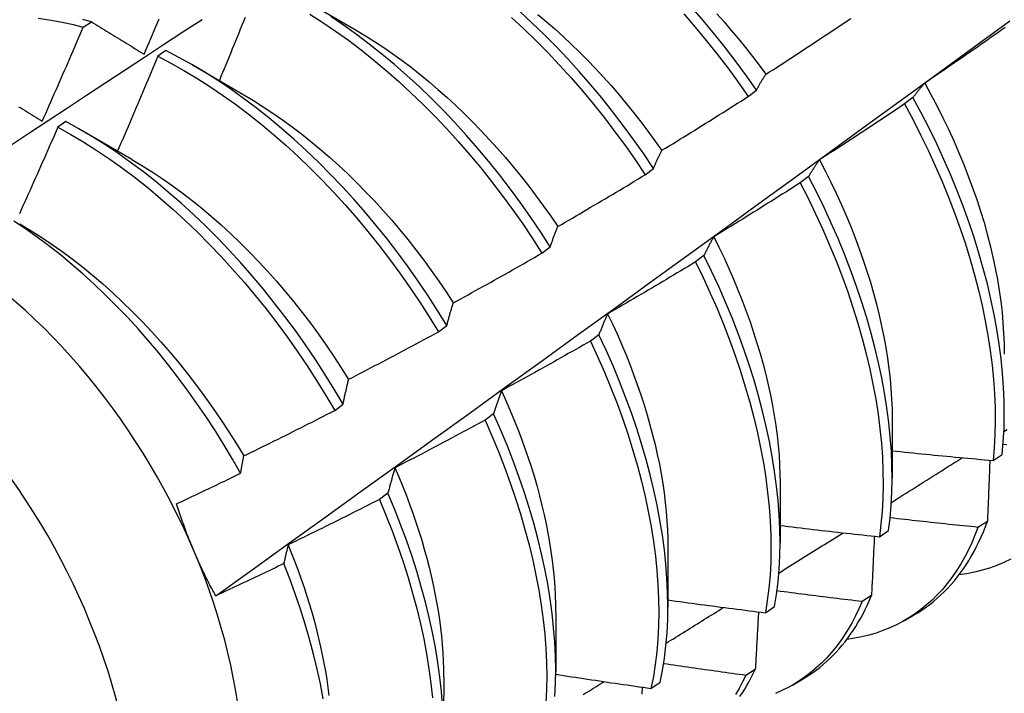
# Model space of a CAD drawing. Header units: inches. Extents: x 25 to 728, y 80 to 333.
# Tile 133 of 160: x 686.442 to 686.748, y 276.329 to 276.538. Entities that reach past the tile are written whole.
import ezdxf

# ---------------------------------------------------------------- set-up
doc = ezdxf.new("R2010")
doc.units = ezdxf.units.IN
doc.header["$MEASUREMENT"] = 0
doc.layers.add('Visible Edges(ANSI)', color=7, linetype='Continuous', lineweight=25)
doc.layers.add('Visible Tangent Edges(ANSI)', color=7, linetype='Continuous', lineweight=25)

msp = doc.modelspace()

# ---------------------------------------------------------------- linework, layer by layer
at = {"layer": 'Visible Edges(ANSI)'}
for p, q in [((686.53044, 276.54394), (686.54639, 276.53471)), ((686.46172, 276.53563), (686.46423, 276.53733)), ((686.48734, 276.52837), (686.48484, 276.5266)), ((686.49564, 276.5239), (686.51159, 276.51467)), ((686.66804, 276.51412), (686.67061, 276.51608)), ((686.71918, 276.51378), (686.71657, 276.5118)), ((686.45634, 276.50636), (686.45384, 276.50458)), ((686.46084, 276.50386), (686.47679, 276.49463)), ((686.63609, 276.48982), (686.63867, 276.49178)), ((686.6868, 276.48926), (686.68417, 276.48728)), ((686.60406, 276.46547), (686.60665, 276.46744)), ((686.65431, 276.46472), (686.65168, 276.46274)), ((686.57195, 276.44107), (686.57455, 276.44304)), ((686.62173, 276.44015), (686.6191, 276.43817)), ((686.53975, 276.41663), (686.54235, 276.4186)), ((686.58905, 276.41557), (686.58641, 276.41358)), ((686.71275, 276.41405), (686.71273, 276.39561)), ((686.74402, 276.40108), (686.74687, 276.403)), ((686.67795, 276.39401), (686.67793, 276.37557)), ((686.55627, 276.39097), (686.55362, 276.38898)), ((686.74226, 276.38219), (686.73936, 276.38033)), ((686.70876, 276.3774), (686.71161, 276.37931)), ((686.64315, 276.37397), (686.64313, 276.35553)), ((686.70631, 276.35914), (686.7034, 276.35728)), ((686.67338, 276.35382), (686.67624, 276.35572)), ((686.60835, 276.35393), (686.60833, 276.3355)), ((686.71658, 276.35141), (686.71939, 276.35303)), ((686.57356, 276.3339), (686.57353, 276.31546)), ((686.67025, 276.3362), (686.66733, 276.33435)), ((686.63789, 276.33033), (686.64076, 276.33222)), ((686.68178, 276.33137), (686.68459, 276.33299))]:
    msp.add_line(p, q, dxfattribs=at)
at = {"layer": 'Visible Edges(ANSI)', "flags": 128}
for points in [[(686.67061, 276.51608), (686.66749, 276.52054), (686.66428, 276.52492), (686.66098, 276.52923), (686.65761, 276.53346), (686.65417, 276.5376), (686.65066, 276.54165)], [(686.51193, 276.53867), (686.51143, 276.53744), (686.51094, 276.53621), (686.51045, 276.53499), (686.50995, 276.53376), (686.50946, 276.53254), (686.50896, 276.53131), (686.50846, 276.53009), (686.50797, 276.52887), (686.50747, 276.52764), (686.50697, 276.52642), (686.50647, 276.5252), (686.50597, 276.52397), (686.50547, 276.52275), (686.50496, 276.52153), (686.50446, 276.5203), (686.50396, 276.51908)], [(686.53199, 276.5397), (686.53601, 276.53713), (686.54001, 276.53441), (686.54399, 276.53155), (686.54794, 276.52856), (686.55187, 276.52543), (686.55576, 276.52217), (686.55961, 276.51878), (686.56341, 276.51528), (686.56716, 276.51165), (686.57087, 276.50792), (686.57451, 276.50407), (686.5781, 276.50013), (686.58161, 276.49608), (686.58506, 276.49194), (686.58843, 276.48772), (686.59173, 276.48341), (686.59494, 276.47903), (686.59807, 276.47457), (686.60111, 276.47005), (686.60406, 276.46547)], [(686.60665, 276.46744), (686.6037, 276.47202), (686.60065, 276.47653), (686.59751, 276.48098), (686.59429, 276.48536), (686.59099, 276.48966), (686.58761, 276.49388), (686.58416, 276.49801), (686.58064, 276.50205), (686.57705, 276.50599), (686.5734, 276.50982), (686.56969, 276.51355), (686.56593, 276.51717), (686.56213, 276.52066), (686.55827, 276.52404), (686.55438, 276.52729), (686.55046, 276.53041), (686.5465, 276.53339), (686.54252, 276.53624), (686.53851, 276.53895)], [(686.59463, 276.53862), (686.59843, 276.5351), (686.60218, 276.53147), (686.60588, 276.52773), (686.60952, 276.52388), (686.6131, 276.51993), (686.61662, 276.51588), (686.62006, 276.51174), (686.62343, 276.50751), (686.62672, 276.50319), (686.62993, 276.4988), (686.63305, 276.49434), (686.63609, 276.48982)], [(686.63867, 276.49178), (686.63563, 276.49631), (686.6325, 276.50076), (686.62929, 276.50514), (686.62599, 276.50945), (686.62261, 276.51367), (686.61916, 276.51781), (686.61565, 276.52185), (686.61206, 276.5258), (686.60842, 276.52964), (686.60471, 276.53337), (686.60096, 276.53699), (686.59715, 276.5405)], [(686.60279, 276.53962), (686.60541, 276.53741), (686.60802, 276.53514), (686.6106, 276.53279), (686.61316, 276.53039), (686.61569, 276.52792), (686.61819, 276.52539), (686.62066, 276.52281), (686.6231, 276.52017), (686.6255, 276.51748), (686.62787, 276.51474), (686.6302, 276.51195), (686.6325, 276.50911), (686.63475, 276.50624), (686.63696, 276.50332), (686.63913, 276.50036), (686.64125, 276.49737)], [(686.64811, 276.53973), (686.65162, 276.53567), (686.65506, 276.53153), (686.65843, 276.52729), (686.66171, 276.52297), (686.66492, 276.51858), (686.66804, 276.51412)], [(686.65829, 276.53982), (686.66057, 276.53726), (686.66281, 276.53465), (686.66503, 276.532), (686.6672, 276.52931), (686.66934, 276.52657), (686.67144, 276.5238), (686.6735, 276.521)], [(686.4031, 276.47504), (686.40907, 276.47901), (686.41503, 276.48298), (686.42099, 276.48694), (686.42696, 276.4909), (686.43292, 276.49486), (686.43889, 276.49881), (686.44486, 276.50275), (686.45083, 276.50669), (686.4568, 276.51063), (686.46277, 276.51456), (686.46874, 276.51849), (686.47471, 276.52241), (686.48068, 276.52633), (686.48665, 276.53025), (686.49263, 276.53415), (686.4986, 276.53806)], [(686.44768, 276.53845), (686.45114, 276.53796), (686.45463, 276.53732), (686.45816, 276.53654), (686.46172, 276.53563)], [(686.44898, 276.50643), (686.44952, 276.50764), (686.45006, 276.50886), (686.4506, 276.51007), (686.45113, 276.51128), (686.45167, 276.5125), (686.45221, 276.51371), (686.45274, 276.51493), (686.45328, 276.51614), (686.45381, 276.51736), (686.45434, 276.51858), (686.45488, 276.51979), (686.45541, 276.52101), (686.45594, 276.52223), (686.45647, 276.52344), (686.457, 276.52466), (686.45752, 276.52588), (686.45805, 276.5271), (686.45858, 276.52831), (686.4591, 276.52953), (686.45963, 276.53075), (686.46015, 276.53197), (686.46067, 276.53319), (686.46119, 276.53441), (686.46172, 276.53563)], [(686.46423, 276.53733), (686.46159, 276.53801)], [(686.46423, 276.53733), (686.4649, 276.53692), (686.46557, 276.5365), (686.46625, 276.53609), (686.46692, 276.53567), (686.4676, 276.53526), (686.46827, 276.53484), (686.46895, 276.53442), (686.46963, 276.53401), (686.47031, 276.53359), (686.47099, 276.53317), (686.47167, 276.53275), (686.47235, 276.53233), (686.47303, 276.53191), (686.47371, 276.53149), (686.4744, 276.53107), (686.47508, 276.53065), (686.47577, 276.53023), (686.47645, 276.5298), (686.47714, 276.52938), (686.47783, 276.52896), (686.47851, 276.52853), (686.4792, 276.52811), (686.47989, 276.52768), (686.48059, 276.52726)], [(686.48059, 276.52726), (686.4811, 276.52848), (686.48162, 276.5297), (686.48214, 276.53092), (686.48266, 276.53214), (686.48317, 276.53336), (686.48369, 276.53458), (686.4842, 276.53581), (686.48471, 276.53703), (686.48523, 276.53825)], [(686.50282, 276.35905), (686.51413, 276.36717), (686.52542, 276.3753), (686.53671, 276.38343), (686.54798, 276.39155), (686.55925, 276.39968), (686.5705, 276.40781), (686.58174, 276.41593), (686.59298, 276.42405), (686.6042, 276.43217), (686.61542, 276.4403), (686.62662, 276.44841), (686.63781, 276.45653), (686.649, 276.46465), (686.66017, 276.47276), (686.67134, 276.48087), (686.6825, 276.48898), (686.69364, 276.49708), (686.70478, 276.50519), (686.71591, 276.51329), (686.72703, 276.52138), (686.73814, 276.52948), (686.74924, 276.53757)], [(686.67354, 276.52101), (686.67465, 276.52172), (686.67575, 276.52244), (686.67686, 276.52315), (686.67796, 276.52386), (686.67906, 276.52458), (686.68017, 276.52529), (686.68127, 276.52601), (686.68237, 276.52673), (686.68347, 276.52745), (686.68457, 276.52817), (686.68567, 276.52889), (686.68677, 276.52961), (686.68787, 276.53034), (686.68896, 276.53106), (686.69006, 276.53179), (686.69116, 276.53251), (686.69225, 276.53324), (686.69335, 276.53397), (686.69444, 276.5347), (686.69554, 276.53543), (686.69663, 276.53616), (686.69772, 276.53689), (686.69881, 276.53762), (686.6999, 276.53836)], [(686.7478, 276.53552), (686.74672, 276.53476), (686.74564, 276.534), (686.74456, 276.53325), (686.74349, 276.53249), (686.74241, 276.53173), (686.74133, 276.53098), (686.74025, 276.53022), (686.73917, 276.52947), (686.73808, 276.52871), (686.737, 276.52796), (686.73592, 276.52721), (686.73484, 276.52646), (686.73375, 276.52571), (686.73267, 276.52497), (686.73158, 276.52422), (686.7305, 276.52348), (686.72941, 276.52273), (686.72832, 276.52199), (686.72723, 276.52124), (686.72614, 276.5205), (686.72505, 276.51976), (686.72396, 276.51902), (686.72287, 276.51829)], [(686.54639, 276.53469), (686.54926, 276.53299), (686.55212, 276.5312), (686.55497, 276.52932), (686.55781, 276.52735), (686.56064, 276.5253), (686.56345, 276.52318), (686.56625, 276.52097), (686.56902, 276.51869), (686.57177, 276.51633), (686.5745, 276.51391), (686.5772, 276.51141), (686.57987, 276.50885), (686.58251, 276.50622), (686.58512, 276.50353), (686.58769, 276.50078), (686.59023, 276.49798), (686.59273, 276.49512), (686.59518, 276.4922), (686.5976, 276.48924), (686.59996, 276.48623), (686.60228, 276.48317), (686.60455, 276.48006), (686.60677, 276.47692), (686.60894, 276.47374)], [(686.48484, 276.5266), (686.48433, 276.52537), (686.48381, 276.52414), (686.4833, 276.52291), (686.48279, 276.52169), (686.48228, 276.52046), (686.48176, 276.51923), (686.48125, 276.51801), (686.48073, 276.51678), (686.48021, 276.51555), (686.47969, 276.51433), (686.47918, 276.5131), (686.47866, 276.51187), (686.47814, 276.51065), (686.47762, 276.50942), (686.47709, 276.5082), (686.47657, 276.50698), (686.47605, 276.50575), (686.47552, 276.50453), (686.475, 276.5033), (686.47447, 276.50208), (686.47395, 276.50086), (686.47342, 276.49963), (686.47289, 276.49841), (686.47236, 276.49719)], [(686.48484, 276.5266), (686.48888, 276.52449), (686.49292, 276.52222), (686.49695, 276.51981), (686.50097, 276.51725), (686.50497, 276.51454), (686.50896, 276.51169), (686.51291, 276.5087), (686.51684, 276.50558), (686.52073, 276.50233), (686.52458, 276.49895), (686.52839, 276.49545), (686.53214, 276.49183), (686.53585, 276.4881), (686.5395, 276.48427), (686.54309, 276.48032), (686.54661, 276.47629), (686.55006, 276.47215), (686.55344, 276.46793), (686.55674, 276.46363), (686.55996, 276.45925), (686.56309, 276.4548), (686.56614, 276.45028), (686.56909, 276.4457), (686.57195, 276.44107)], [(686.57455, 276.44304), (686.57168, 276.44767), (686.56872, 276.45225), (686.56567, 276.45676), (686.56253, 276.46121), (686.5593, 276.46558), (686.55599, 276.46988), (686.55261, 276.47409), (686.54915, 276.47821), (686.54563, 276.48225), (686.54204, 276.48618), (686.53838, 276.49001), (686.53467, 276.49373), (686.53091, 276.49734), (686.5271, 276.50083), (686.52325, 276.5042), (686.51935, 276.50744), (686.51542, 276.51055), (686.51147, 276.51353), (686.50748, 276.51637), (686.50348, 276.51907), (686.49945, 276.52162), (686.49542, 276.52402), (686.49138, 276.52627), (686.48734, 276.52837)], [(686.67061, 276.51608), (686.67073, 276.5163), (686.67085, 276.51651), (686.67096, 276.51673), (686.67108, 276.51694), (686.6712, 276.51716), (686.67132, 276.51737), (686.67144, 276.51758), (686.67156, 276.51779), (686.67168, 276.518), (686.6718, 276.51821), (686.67192, 276.51842), (686.67204, 276.51863), (686.67217, 276.51883), (686.67229, 276.51903), (686.67241, 276.51924), (686.67253, 276.51944), (686.67266, 276.51964), (686.67278, 276.51984), (686.67291, 276.52004), (686.67303, 276.52024), (686.67316, 276.52043), (686.67329, 276.52063), (686.67341, 276.52082), (686.67354, 276.52101)], [(686.72287, 276.51829), (686.72271, 276.51811), (686.72255, 276.51793), (686.72239, 276.51775), (686.72224, 276.51758), (686.72208, 276.5174), (686.72192, 276.51722), (686.72176, 276.51703), (686.72161, 276.51685), (686.72145, 276.51667), (686.7213, 276.51648), (686.72114, 276.51629), (686.72099, 276.51611), (686.72083, 276.51592), (686.72068, 276.51573), (686.72053, 276.51554), (686.72038, 276.51535), (686.72023, 276.51516), (686.72007, 276.51496), (686.71992, 276.51477), (686.71977, 276.51457), (686.71963, 276.51438), (686.71948, 276.51418), (686.71933, 276.51398), (686.71918, 276.51378)], [(686.72283, 276.51828), (686.72477, 276.51472), (686.72665, 276.51113), (686.72845, 276.50753), (686.73018, 276.50392), (686.73184, 276.5003), (686.73342, 276.49666), (686.73493, 276.49303), (686.73635, 276.4894), (686.73769, 276.48577), (686.73896, 276.48214), (686.74014, 276.47853), (686.74123, 276.47494), (686.74224, 276.47136), (686.74315, 276.4678), (686.74398, 276.46427), (686.74473, 276.46077), (686.74538, 276.45729), (686.74594, 276.45386), (686.74642, 276.45046), (686.74681, 276.4471), (686.74711, 276.44378), (686.74732, 276.44051), (686.74745, 276.4373), (686.74749, 276.43413)], [(686.51158, 276.51463), (686.51458, 276.51284), (686.51758, 276.51095), (686.52057, 276.50897), (686.52355, 276.50689), (686.52651, 276.50473), (686.52945, 276.50249), (686.53238, 276.50016), (686.53528, 276.49775), (686.53815, 276.49526), (686.541, 276.49269), (686.54381, 276.49005), (686.5466, 276.48734), (686.54934, 276.48455), (686.55205, 276.4817), (686.55472, 276.47879), (686.55734, 276.47581), (686.55992, 276.47276), (686.56245, 276.46966), (686.56492, 276.46651), (686.56735, 276.4633), (686.56972, 276.46005), (686.57204, 276.45675), (686.5743, 276.45341), (686.5765, 276.45003)], [(686.64128, 276.4974), (686.6424, 276.49809), (686.64352, 276.49877), (686.64464, 276.49946), (686.64576, 276.50015), (686.64688, 276.50084), (686.648, 276.50153), (686.64912, 276.50222), (686.65024, 276.50291), (686.65135, 276.5036), (686.65247, 276.5043), (686.65359, 276.50499), (686.6547, 276.50569), (686.65582, 276.50638), (686.65693, 276.50708), (686.65804, 276.50778), (686.65916, 276.50848), (686.66027, 276.50918), (686.66138, 276.50988), (686.66249, 276.51059), (686.6636, 276.51129), (686.66471, 276.512), (686.66582, 276.5127), (686.66693, 276.51341), (686.66804, 276.51412)], [(686.71657, 276.5118), (686.71548, 276.51106), (686.71438, 276.51033), (686.71329, 276.5096), (686.71219, 276.50887), (686.7111, 276.50813), (686.71, 276.5074), (686.7089, 276.50667), (686.70781, 276.50595), (686.70671, 276.50522), (686.70561, 276.50449), (686.70451, 276.50377), (686.70341, 276.50304), (686.70231, 276.50232), (686.70121, 276.5016), (686.7001, 276.50088), (686.699, 276.50016), (686.6979, 276.49944), (686.69679, 276.49872), (686.69569, 276.498), (686.69458, 276.49729), (686.69348, 276.49657), (686.69237, 276.49586), (686.69126, 276.49515), (686.69016, 276.49443)], [(686.71657, 276.5118), (686.71912, 276.50704), (686.72156, 276.50224), (686.7239, 276.49743), (686.72612, 276.49259), (686.72822, 276.48774), (686.73021, 276.48288), (686.73208, 276.47802), (686.73382, 276.47317), (686.73544, 276.46833), (686.73693, 276.4635), (686.7383, 276.4587), (686.73954, 276.45393), (686.74064, 276.44919), (686.74162, 276.4445), (686.74246, 276.43985), (686.74317, 276.43526), (686.74375, 276.43072), (686.74419, 276.42625), (686.7445, 276.42185), (686.74467, 276.41752), (686.74471, 276.41328), (686.74461, 276.40912), (686.74438, 276.40505), (686.74402, 276.40108)], [(686.74687, 276.403), (686.74722, 276.40698), (686.74744, 276.41105), (686.74752, 276.41522), (686.74748, 276.41947), (686.74729, 276.4238), (686.74697, 276.42821), (686.74652, 276.43268), (686.74593, 276.43722), (686.74521, 276.44182), (686.74436, 276.44647), (686.74338, 276.45117), (686.74226, 276.45591), (686.74101, 276.46068), (686.73964, 276.46549), (686.73813, 276.47031), (686.7365, 276.47516), (686.73475, 276.48001), (686.73287, 276.48487), (686.73088, 276.48973), (686.72877, 276.49458), (686.72654, 276.49941), (686.72419, 276.50423), (686.72174, 276.50902), (686.71918, 276.51378)], [(686.44167, 276.51095), (686.44233, 276.51054), (686.44299, 276.51013), (686.44365, 276.50972), (686.44431, 276.50931), (686.44498, 276.5089), (686.44564, 276.50849), (686.44631, 276.50808), (686.44697, 276.50767), (686.44764, 276.50726), (686.44831, 276.50684), (686.44898, 276.50643)], [(686.54235, 276.4186), (686.53958, 276.42328), (686.53671, 276.42791), (686.53374, 276.43248), (686.53069, 276.43699), (686.52754, 276.44143), (686.52431, 276.4458), (686.521, 276.45009), (686.51761, 276.4543), (686.51415, 276.45842), (686.51062, 276.46244), (686.50702, 276.46637), (686.50337, 276.47019), (686.49965, 276.47391), (686.49589, 276.47751), (686.49207, 276.48099), (686.48822, 276.48435), (686.48432, 276.48759), (686.48039, 276.49069), (686.47643, 276.49366), (686.47245, 276.49649), (686.46844, 276.49918), (686.46442, 276.50173), (686.46038, 276.50412), (686.45634, 276.50636)], [(686.45384, 276.50458), (686.45331, 276.50335), (686.45277, 276.50213), (686.45224, 276.50091), (686.4517, 276.49968), (686.45116, 276.49846), (686.45062, 276.49724), (686.45009, 276.49601), (686.44955, 276.49479), (686.44901, 276.49357), (686.44846, 276.49235), (686.44792, 276.49113), (686.44738, 276.48991), (686.44684, 276.48869), (686.44629, 276.48746), (686.44575, 276.48624), (686.4452, 276.48502), (686.44465, 276.48381), (686.44411, 276.48259), (686.44356, 276.48137), (686.44301, 276.48015), (686.44246, 276.47893), (686.44191, 276.47771)], [(686.45384, 276.50458), (686.45788, 276.50232), (686.46191, 276.49992), (686.46593, 276.49736), (686.46994, 276.49466), (686.47392, 276.49182), (686.47788, 276.48884), (686.48181, 276.48573), (686.4857, 276.48248), (686.48955, 276.47911), (686.49336, 276.47562), (686.49712, 276.47201), (686.50083, 276.46829), (686.50449, 276.46446), (686.50808, 276.46052), (686.5116, 276.45649), (686.51506, 276.45236), (686.51844, 276.44815), (686.52175, 276.44385), (686.52497, 276.43947), (686.52811, 276.43503), (686.53116, 276.43051), (686.53412, 276.42594), (686.53698, 276.42131), (686.53975, 276.41663)], [(686.63867, 276.49178), (686.63878, 276.49203), (686.63888, 276.49228), (686.63898, 276.49252), (686.63909, 276.49277), (686.63919, 276.49301), (686.6393, 276.49325), (686.63941, 276.49349), (686.63951, 276.49373), (686.63962, 276.49397), (686.63973, 276.4942), (686.63984, 276.49444), (686.63994, 276.49467), (686.64005, 276.49491), (686.64016, 276.49514), (686.64027, 276.49537), (686.64038, 276.4956), (686.64049, 276.49583), (686.6406, 276.49606), (686.64071, 276.49629), (686.64083, 276.49651), (686.64094, 276.49674), (686.64105, 276.49696), (686.64116, 276.49718), (686.64128, 276.4974)], [(686.47679, 276.49456), (686.47993, 276.49269), (686.48307, 276.49072), (686.48619, 276.48864), (686.4893, 276.48647), (686.49239, 276.48421), (686.49547, 276.48185), (686.49851, 276.47939), (686.50153, 276.47685), (686.50452, 276.47422), (686.50748, 276.4715), (686.5104, 276.4687), (686.51328, 276.46582), (686.51613, 276.46286), (686.51893, 276.45983), (686.52168, 276.45672), (686.52439, 276.45356), (686.52704, 276.45033), (686.52965, 276.44704), (686.5322, 276.44369), (686.53469, 276.4403), (686.53712, 276.43685), (686.5395, 276.43336), (686.5418, 276.42983), (686.54405, 276.42626)], [(686.69016, 276.49443), (686.69001, 276.49423), (686.68986, 276.49403), (686.68972, 276.49382), (686.68957, 276.49361), (686.68943, 276.49341), (686.68929, 276.4932), (686.68914, 276.49299), (686.689, 276.49278), (686.68886, 276.49257), (686.68872, 276.49235), (686.68858, 276.49214), (686.68844, 276.49193), (686.6883, 276.49171), (686.68816, 276.49149), (686.68802, 276.49127), (686.68788, 276.49106), (686.68774, 276.49083), (686.68761, 276.49061), (686.68747, 276.49039), (686.68733, 276.49017), (686.6872, 276.48994), (686.68706, 276.48972), (686.68693, 276.48949), (686.6868, 276.48926)], [(686.69013, 276.49441), (686.69192, 276.49099), (686.69365, 276.48756), (686.69531, 276.48411), (686.6969, 276.48065), (686.69842, 276.47719), (686.69986, 276.47372), (686.70124, 276.47025), (686.70253, 276.46678), (686.70375, 276.46332), (686.70489, 276.45987), (686.70596, 276.45643), (686.70695, 276.453), (686.70786, 276.44959), (686.7087, 276.4462), (686.70946, 276.44283), (686.71014, 276.43949), (686.71074, 276.43618), (686.71126, 276.4329), (686.7117, 276.42966), (686.71207, 276.42645), (686.71235, 276.42329), (686.71255, 276.42016), (686.71268, 276.41709), (686.71272, 276.41406)], [(686.60895, 276.47374), (686.61008, 276.4744), (686.61122, 276.47506), (686.61236, 276.47572), (686.61349, 276.47638), (686.61463, 276.47704), (686.61577, 276.47771), (686.6169, 276.47837), (686.61803, 276.47904), (686.61917, 276.4797), (686.6203, 276.48037), (686.62143, 276.48104), (686.62256, 276.48171), (686.62369, 276.48238), (686.62482, 276.48305), (686.62595, 276.48372), (686.62708, 276.48439), (686.62821, 276.48507), (686.62934, 276.48574), (686.63046, 276.48642), (686.63159, 276.4871), (686.63272, 276.48778), (686.63384, 276.48846), (686.63497, 276.48914), (686.63609, 276.48982)], [(686.68417, 276.48728), (686.68306, 276.48657), (686.68195, 276.48587), (686.68084, 276.48516), (686.67973, 276.48445), (686.67862, 276.48375), (686.6775, 276.48305), (686.67639, 276.48234), (686.67528, 276.48164), (686.67416, 276.48094), (686.67304, 276.48024), (686.67193, 276.47954), (686.67081, 276.47885), (686.66969, 276.47815), (686.66857, 276.47745), (686.66746, 276.47676), (686.66634, 276.47607), (686.66522, 276.47538), (686.6641, 276.47468), (686.66297, 276.47399), (686.66185, 276.47331), (686.66073, 276.47262), (686.65961, 276.47193), (686.65848, 276.47124), (686.65736, 276.47056)], [(686.68417, 276.48728), (686.68662, 276.48249), (686.68896, 276.47767), (686.69119, 276.47284), (686.6933, 276.46799), (686.6953, 276.46313), (686.69717, 276.45827), (686.69892, 276.45342), (686.70055, 276.44857), (686.70205, 276.44375), (686.70342, 276.43895), (686.70467, 276.43417), (686.70578, 276.42943), (686.70677, 276.42474), (686.70762, 276.42009), (686.70834, 276.41549), (686.70892, 276.41095), (686.70937, 276.40647), (686.70969, 276.40207), (686.70987, 276.39774), (686.70991, 276.39349), (686.70983, 276.38933), (686.7096, 276.38525), (686.70925, 276.38128), (686.70876, 276.3774)], [(686.71161, 276.37931), (686.71209, 276.3832), (686.71244, 276.38718), (686.71265, 276.39126), (686.71273, 276.39543), (686.71267, 276.39968), (686.71248, 276.40402), (686.71215, 276.40843), (686.71169, 276.41291), (686.7111, 276.41746), (686.71037, 276.42206), (686.70951, 276.42671), (686.70851, 276.43141), (686.70739, 276.43615), (686.70613, 276.44093), (686.70475, 276.44573), (686.70324, 276.45056), (686.7016, 276.45541), (686.69984, 276.46026), (686.69796, 276.46512), (686.69596, 276.46997), (686.69384, 276.47482), (686.6916, 276.47966), (686.68925, 276.48447), (686.6868, 276.48926)], [(686.51055, 276.39712), (686.50806, 276.40149), (686.50548, 276.40582), (686.50281, 276.4101), (686.50006, 276.41432), (686.49722, 276.41849), (686.49431, 276.4226), (686.49131, 276.42664), (686.48825, 276.4306), (686.48513, 276.43447), (686.48195, 276.43825), (686.47871, 276.44194), (686.47541, 276.44554), (686.47206, 276.44903), (686.46867, 276.45243), (686.46522, 276.45572), (686.46173, 276.4589), (686.45821, 276.46197), (686.45464, 276.46492), (686.45105, 276.46774), (686.44744, 276.47044), (686.44382, 276.473), (686.44018, 276.47542)], [(686.442, 276.47455), (686.44528, 276.4726), (686.44854, 276.47054), (686.4518, 276.46837), (686.45504, 276.46609), (686.45825, 276.4637), (686.46145, 276.4612), (686.46462, 276.4586), (686.46775, 276.45591), (686.47086, 276.45312), (686.47393, 276.45024), (686.47696, 276.44727), (686.47995, 276.44422), (686.4829, 276.44109), (686.4858, 276.43789), (686.48865, 276.43461), (686.49144, 276.43127), (686.49418, 276.42786), (686.49686, 276.42439), (686.49948, 276.42086), (686.50203, 276.41728), (686.50451, 276.41366), (686.50692, 276.40998), (686.50926, 276.40626), (686.51152, 276.40251)], [(686.60665, 276.46744), (686.60674, 276.46771), (686.60683, 276.46799), (686.60693, 276.46826), (686.60702, 276.46853), (686.60711, 276.4688), (686.6072, 276.46907), (686.6073, 276.46934), (686.60739, 276.46961), (686.60748, 276.46988), (686.60758, 276.47014), (686.60767, 276.47041), (686.60777, 276.47067), (686.60786, 276.47093), (686.60796, 276.47119), (686.60806, 276.47145), (686.60816, 276.47171), (686.60825, 276.47197), (686.60835, 276.47223), (686.60845, 276.47248), (686.60855, 276.47274), (686.60865, 276.47299), (686.60875, 276.47324), (686.60885, 276.47349), (686.60895, 276.47374)], [(686.65736, 276.47056), (686.65723, 276.47033), (686.65709, 276.4701), (686.65696, 276.46986), (686.65683, 276.46963), (686.6567, 276.46939), (686.65657, 276.46916), (686.65644, 276.46892), (686.65631, 276.46868), (686.65618, 276.46844), (686.65605, 276.4682), (686.65592, 276.46796), (686.6558, 276.46772), (686.65567, 276.46747), (686.65554, 276.46723), (686.65542, 276.46698), (686.65529, 276.46673), (686.65517, 276.46649), (686.65505, 276.46624), (686.65492, 276.46599), (686.6548, 276.46574), (686.65468, 276.46548), (686.65455, 276.46523), (686.65443, 276.46498), (686.65431, 276.46472)], [(686.65735, 276.47056), (686.65898, 276.46728), (686.66055, 276.464), (686.66206, 276.4607), (686.6635, 276.45739), (686.66488, 276.45408), (686.66619, 276.45077), (686.66744, 276.44747), (686.66862, 276.44416), (686.66973, 276.44086), (686.67078, 276.43757), (686.67175, 276.4343), (686.67266, 276.43104), (686.6735, 276.42779), (686.67427, 276.42457), (686.67497, 276.42137), (686.67559, 276.41819), (686.67614, 276.41504), (686.67662, 276.41193), (686.67703, 276.40885), (686.67736, 276.4058), (686.67762, 276.40279), (686.6778, 276.39983), (686.67791, 276.3969), (686.67794, 276.39403)], [(686.57655, 276.45004), (686.5777, 276.45067), (686.57885, 276.4513), (686.58, 276.45193), (686.58116, 276.45257), (686.58231, 276.4532), (686.58346, 276.45384), (686.58461, 276.45448), (686.58576, 276.45511), (686.5869, 276.45575), (686.58805, 276.45639), (686.5892, 276.45704), (686.59035, 276.45768), (686.59149, 276.45832), (686.59264, 276.45897), (686.59378, 276.45961), (686.59493, 276.46026), (686.59607, 276.46091), (686.59721, 276.46155), (686.59836, 276.4622), (686.5995, 276.46286), (686.60064, 276.46351), (686.60178, 276.46416), (686.60292, 276.46481), (686.60406, 276.46547)], [(686.65168, 276.46274), (686.65056, 276.46205), (686.64943, 276.46137), (686.6483, 276.46069), (686.64717, 276.46002), (686.64604, 276.45934), (686.64491, 276.45866), (686.64378, 276.45799), (686.64265, 276.45731), (686.64152, 276.45664), (686.64039, 276.45597), (686.63926, 276.4553), (686.63812, 276.45463), (686.63699, 276.45396), (686.63585, 276.45329), (686.63472, 276.45262), (686.63358, 276.45196), (686.63245, 276.45129), (686.63131, 276.45063), (686.63017, 276.44996), (686.62904, 276.4493), (686.6279, 276.44864), (686.62676, 276.44798), (686.62562, 276.44732), (686.62448, 276.44667)], [(686.65168, 276.46274), (686.65403, 276.45792), (686.65626, 276.45309), (686.65838, 276.44824), (686.66038, 276.44338), (686.66226, 276.43852), (686.66402, 276.43367), (686.66566, 276.42882), (686.66716, 276.424), (686.66855, 276.41919), (686.6698, 276.41442), (686.67092, 276.40968), (686.67191, 276.40498), (686.67277, 276.40032), (686.6735, 276.39572), (686.67409, 276.39118), (686.67455, 276.3867), (686.67487, 276.38229), (686.67506, 276.37795), (686.67512, 276.3737), (686.67504, 276.36953), (686.67482, 276.36545), (686.67447, 276.36147), (686.67399, 276.35759), (686.67338, 276.35382)], [(686.67624, 276.35572), (686.67685, 276.3595), (686.67732, 276.36339), (686.67765, 276.36738), (686.67786, 276.37146), (686.67793, 276.37564), (686.67786, 276.3799), (686.67766, 276.38424), (686.67733, 276.38866), (686.67686, 276.39314), (686.67626, 276.39769), (686.67552, 276.40229), (686.67465, 276.40695), (686.67365, 276.41165), (686.67252, 276.4164), (686.67126, 276.42118), (686.66987, 276.42598), (686.66835, 276.43081), (686.6667, 276.43565), (686.66494, 276.44051), (686.66305, 276.44537), (686.66104, 276.45022), (686.65891, 276.45507), (686.65667, 276.45991), (686.65431, 276.46472)], [(686.57455, 276.44304), (686.57462, 276.44335), (686.5747, 276.44365), (686.57478, 276.44395), (686.57486, 276.44425), (686.57494, 276.44455), (686.57502, 276.44485), (686.57511, 276.44515), (686.57519, 276.44545), (686.57527, 276.44574), (686.57535, 276.44604), (686.57543, 276.44633), (686.57552, 276.44662), (686.5756, 276.44691), (686.57569, 276.4472), (686.57577, 276.44749), (686.57585, 276.44778), (686.57594, 276.44806), (686.57603, 276.44835), (686.57611, 276.44863), (686.5762, 276.44892), (686.57628, 276.4492), (686.57637, 276.44948), (686.57646, 276.44976), (686.57655, 276.45004)], [(686.62448, 276.44667), (686.62436, 276.44641), (686.62424, 276.44615), (686.62412, 276.44589), (686.624, 276.44562), (686.62388, 276.44536), (686.62376, 276.4451), (686.62365, 276.44483), (686.62353, 276.44456), (686.62341, 276.4443), (686.6233, 276.44403), (686.62318, 276.44376), (686.62307, 276.44349), (686.62295, 276.44321), (686.62284, 276.44294), (686.62273, 276.44267), (686.62261, 276.44239), (686.6225, 276.44212), (686.62239, 276.44184), (686.62228, 276.44156), (686.62217, 276.44128), (686.62206, 276.441), (686.62195, 276.44072), (686.62184, 276.44044), (686.62173, 276.44015)], [(686.62443, 276.44667), (686.62592, 276.44353), (686.62735, 276.44039), (686.62872, 276.43725), (686.63004, 276.4341), (686.6313, 276.43095), (686.6325, 276.4278), (686.63364, 276.42466), (686.63471, 276.42152), (686.63573, 276.41839), (686.63668, 276.41527), (686.63757, 276.41217), (686.6384, 276.40908), (686.63916, 276.40601), (686.63985, 276.40295), (686.64048, 276.39993), (686.64104, 276.39692), (686.64153, 276.39394), (686.64196, 276.391), (686.64231, 276.38808), (686.6426, 276.38519), (686.64283, 276.38234), (686.64298, 276.37953), (686.64308, 276.37675), (686.6431, 276.37402)], [(686.54407, 276.42629), (686.54524, 276.42689), (686.54641, 276.4275), (686.54758, 276.4281), (686.54874, 276.42871), (686.54991, 276.42932), (686.55107, 276.42993), (686.55224, 276.43054), (686.5534, 276.43115), (686.55457, 276.43176), (686.55573, 276.43238), (686.55689, 276.43299), (686.55805, 276.4336), (686.55921, 276.43422), (686.56037, 276.43484), (686.56153, 276.43546), (686.56269, 276.43608), (686.56385, 276.4367), (686.56501, 276.43732), (686.56617, 276.43794), (686.56733, 276.43856), (686.56848, 276.43919), (686.56964, 276.43982), (686.57079, 276.44044), (686.57195, 276.44107)], [(686.6191, 276.43817), (686.61795, 276.43751), (686.61681, 276.43686), (686.61567, 276.43621), (686.61452, 276.43556), (686.61338, 276.43491), (686.61223, 276.43426), (686.61108, 276.43361), (686.60994, 276.43296), (686.60879, 276.43232), (686.60764, 276.43167), (686.60649, 276.43103), (686.60534, 276.43039), (686.60419, 276.42974), (686.60304, 276.4291), (686.60189, 276.42846), (686.60074, 276.42783), (686.59959, 276.42719), (686.59844, 276.42655), (686.59728, 276.42592), (686.59613, 276.42528), (686.59498, 276.42465), (686.59382, 276.42402), (686.59267, 276.42339), (686.59151, 276.42276)], [(686.6191, 276.43817), (686.62134, 276.43333), (686.62346, 276.42848), (686.62547, 276.42363), (686.62736, 276.41877), (686.62912, 276.41391), (686.63076, 276.40907), (686.63228, 276.40424), (686.63367, 276.39944), (686.63493, 276.39466), (686.63606, 276.38992), (686.63706, 276.38521), (686.63793, 276.38056), (686.63866, 276.37595), (686.63926, 276.37141), (686.63973, 276.36692), (686.64006, 276.36251), (686.64026, 276.35817), (686.64032, 276.35391), (686.64025, 276.34974), (686.64004, 276.34565), (686.6397, 276.34167), (686.63923, 276.33778), (686.63862, 276.334), (686.63789, 276.33033)], [(686.64076, 276.33222), (686.64148, 276.3359), (686.64208, 276.33969), (686.64254, 276.34359), (686.64287, 276.34758), (686.64307, 276.35167), (686.64313, 276.35585), (686.64306, 276.36012), (686.64285, 276.36446), (686.64251, 276.36888), (686.64203, 276.37337), (686.64142, 276.37792), (686.64068, 276.38253), (686.6398, 276.38719), (686.63879, 276.39189), (686.63765, 276.39664), (686.63638, 276.40142), (686.63498, 276.40623), (686.63346, 276.41106), (686.6318, 276.4159), (686.63003, 276.42076), (686.62813, 276.42562), (686.62612, 276.43047), (686.62398, 276.43532), (686.62173, 276.44015)], [(686.54235, 276.4186), (686.54242, 276.41894), (686.54249, 276.41927), (686.54256, 276.4196), (686.54262, 276.41993), (686.54269, 276.42026), (686.54276, 276.42059), (686.54283, 276.42091), (686.5429, 276.42124), (686.54297, 276.42156), (686.54304, 276.42189), (686.54312, 276.42221), (686.54319, 276.42253), (686.54326, 276.42285), (686.54333, 276.42317), (686.5434, 276.42348), (686.54348, 276.4238), (686.54355, 276.42412), (686.54362, 276.42443), (686.5437, 276.42474), (686.54377, 276.42505), (686.54385, 276.42537), (686.54392, 276.42567), (686.544, 276.42598), (686.54407, 276.42629)], [(686.59151, 276.42276), (686.5914, 276.42247), (686.59129, 276.42218), (686.59119, 276.42189), (686.59108, 276.4216), (686.59097, 276.42131), (686.59087, 276.42102), (686.59076, 276.42072), (686.59066, 276.42043), (686.59056, 276.42013), (686.59045, 276.41984), (686.59035, 276.41954), (686.59025, 276.41924), (686.59014, 276.41894), (686.59004, 276.41864), (686.58994, 276.41834), (686.58984, 276.41803), (686.58974, 276.41773), (686.58964, 276.41742), (686.58954, 276.41712), (686.58944, 276.41681), (686.58934, 276.4165), (686.58925, 276.41619), (686.58915, 276.41588), (686.58905, 276.41557)], [(686.59148, 276.42274), (686.59283, 276.41976), (686.59413, 276.41678), (686.59538, 276.4138), (686.59657, 276.41081), (686.59771, 276.40783), (686.59879, 276.40485), (686.59981, 276.40188), (686.60078, 276.39891), (686.60169, 276.39596), (686.60254, 276.39301), (686.60333, 276.39008), (686.60406, 276.38716), (686.60474, 276.38426), (686.60536, 276.38138), (686.60592, 276.37851), (686.60642, 276.37567), (686.60686, 276.37286), (686.60724, 276.37006), (686.60757, 276.3673), (686.60783, 276.36457), (686.60804, 276.36186), (686.60819, 276.35919), (686.60827, 276.35656), (686.6083, 276.35396)], [(686.51153, 276.40251), (686.51271, 276.40308), (686.51389, 276.40366), (686.51507, 276.40424), (686.51625, 276.40482), (686.51743, 276.4054), (686.51861, 276.40598), (686.51979, 276.40656), (686.52097, 276.40715), (686.52215, 276.40773), (686.52332, 276.40832), (686.5245, 276.4089), (686.52568, 276.40949), (686.52685, 276.41008), (686.52803, 276.41067), (686.5292, 276.41126), (686.53038, 276.41185), (686.53155, 276.41245), (686.53272, 276.41304), (686.53389, 276.41364), (686.53507, 276.41423), (686.53624, 276.41483), (686.53741, 276.41543), (686.53858, 276.41603), (686.53975, 276.41663)], [(686.58641, 276.41358), (686.58525, 276.41295), (686.58409, 276.41233), (686.58293, 276.4117), (686.58177, 276.41108), (686.58061, 276.41046), (686.57945, 276.40984), (686.57829, 276.40922), (686.57713, 276.4086), (686.57596, 276.40798), (686.5748, 276.40736), (686.57364, 276.40675), (686.57247, 276.40613), (686.57131, 276.40552), (686.57014, 276.4049), (686.56898, 276.40429), (686.56781, 276.40368), (686.56664, 276.40307), (686.56547, 276.40246), (686.56431, 276.40186), (686.56314, 276.40125), (686.56197, 276.40064), (686.5608, 276.40004), (686.55963, 276.39944), (686.55846, 276.39884)], [(686.58641, 276.41358), (686.58854, 276.40873), (686.59055, 276.40388), (686.59245, 276.39902), (686.59422, 276.39416), (686.59587, 276.38932), (686.5974, 276.38449), (686.59879, 276.37968), (686.60006, 276.3749), (686.6012, 276.37016), (686.6022, 276.36545), (686.60308, 276.36079), (686.60382, 276.35619), (686.60443, 276.35164), (686.6049, 276.34715), (686.60524, 276.34273), (686.60545, 276.33839), (686.60552, 276.33412), (686.60546, 276.32994), (686.60526, 276.32585)], [(686.60809, 276.32778), (686.60828, 276.33188), (686.60833, 276.33606), (686.60825, 276.34033), (686.60803, 276.34468), (686.60768, 276.34911), (686.6072, 276.3536), (686.60658, 276.35815), (686.60583, 276.36276), (686.60494, 276.36743), (686.60393, 276.37214), (686.60278, 276.37688), (686.6015, 276.38167), (686.6001, 276.38647), (686.59856, 276.39131), (686.5969, 276.39615), (686.59512, 276.40101), (686.59322, 276.40587), (686.59119, 276.41072), (686.58905, 276.41557)], [(686.74739, 276.41013), (686.74839, 276.41076)], [(686.71274, 276.40411), (686.71404, 276.40398), (686.71534, 276.40384), (686.71664, 276.40371), (686.71794, 276.40358), (686.71925, 276.40344), (686.72055, 276.40331), (686.72185, 276.40318), (686.72316, 276.40305), (686.72446, 276.40292), (686.72576, 276.40279), (686.72707, 276.40267), (686.72837, 276.40254), (686.72967, 276.40241), (686.73098, 276.40229), (686.73228, 276.40216), (686.73358, 276.40204), (686.73489, 276.40192), (686.73619, 276.4018), (686.7375, 276.40168), (686.7388, 276.40156), (686.74011, 276.40144), (686.74141, 276.40132), (686.74272, 276.4012), (686.74402, 276.40108)], [(686.74831, 276.4059), (686.74715, 276.40601)], [(686.51055, 276.39712), (686.51059, 276.39735), (686.51063, 276.39758), (686.51067, 276.3978), (686.51071, 276.39803), (686.51075, 276.39826), (686.51079, 276.39849), (686.51083, 276.39872), (686.51087, 276.39894), (686.51091, 276.39917), (686.51095, 276.3994), (686.51099, 276.39962), (686.51103, 276.39985), (686.51107, 276.40007), (686.51111, 276.40029), (686.51115, 276.40052), (686.51119, 276.40074), (686.51123, 276.40096), (686.51128, 276.40118), (686.51132, 276.40141), (686.51136, 276.40163), (686.5114, 276.40185), (686.51144, 276.40207), (686.51149, 276.40229), (686.51153, 276.40251)], [(686.71248, 276.38807), (686.7134, 276.38865), (686.71432, 276.38923), (686.71524, 276.38981), (686.71616, 276.39039), (686.71707, 276.39097), (686.71799, 276.39154), (686.71891, 276.39212), (686.71983, 276.3927), (686.72075, 276.39328), (686.72166, 276.39386), (686.72258, 276.39444), (686.7235, 276.39502), (686.72442, 276.3956), (686.72533, 276.39617), (686.72625, 276.39675), (686.72717, 276.39733), (686.72809, 276.39791), (686.729, 276.39849), (686.72992, 276.39907), (686.73084, 276.39965), (686.73175, 276.40023), (686.73267, 276.40081), (686.73359, 276.40139), (686.7345, 276.40197)], [(686.74304, 276.40117), (686.74301, 276.40039), (686.74298, 276.3996), (686.74295, 276.39881), (686.74292, 276.39803), (686.74289, 276.39724), (686.74286, 276.39645), (686.74282, 276.39566), (686.74279, 276.39488), (686.74276, 276.39409), (686.74273, 276.3933), (686.7427, 276.39251), (686.74266, 276.39172), (686.74263, 276.39092), (686.7426, 276.39013), (686.74257, 276.38934), (686.74253, 276.38855), (686.7425, 276.38776), (686.74247, 276.38696), (686.74243, 276.38617), (686.7424, 276.38537), (686.74237, 276.38458), (686.74233, 276.38378), (686.7423, 276.38299), (686.74226, 276.38219)], [(686.55846, 276.39884), (686.55836, 276.39852), (686.55826, 276.3982), (686.55817, 276.39789), (686.55807, 276.39757), (686.55798, 276.39725), (686.55788, 276.39693), (686.55779, 276.39661), (686.5577, 276.39628), (686.55761, 276.39596), (686.55751, 276.39563), (686.55742, 276.39531), (686.55733, 276.39498), (686.55724, 276.39465), (686.55715, 276.39432), (686.55706, 276.39399), (686.55697, 276.39366), (686.55688, 276.39333), (686.55679, 276.39299), (686.5567, 276.39266), (686.55662, 276.39232), (686.55653, 276.39199), (686.55644, 276.39165), (686.55636, 276.39131), (686.55627, 276.39097)], [(686.55844, 276.39884), (686.55965, 276.39602), (686.56081, 276.3932), (686.56192, 276.39038), (686.56298, 276.38756), (686.56399, 276.38474), (686.56496, 276.38192), (686.56587, 276.37912), (686.56674, 276.37632), (686.56755, 276.37352), (686.56831, 276.37075), (686.56903, 276.36798), (686.56969, 276.36523), (686.5703, 276.36249), (686.57086, 276.35977), (686.57137, 276.35707), (686.57182, 276.35439), (686.57222, 276.35173), (686.57257, 276.3491), (686.57287, 276.34649), (686.57311, 276.34391), (686.5733, 276.34136), (686.57344, 276.33884), (686.57352, 276.33636), (686.57354, 276.3339)], [(686.49067, 276.38762), (686.4915, 276.38801), (686.49233, 276.3884), (686.49317, 276.38879), (686.494, 276.38918), (686.49483, 276.38958), (686.49566, 276.38997), (686.49649, 276.39036), (686.49732, 276.39075), (686.49815, 276.39115), (686.49897, 276.39154), (686.4998, 276.39194), (686.50063, 276.39233), (686.50146, 276.39273), (686.50229, 276.39312), (686.50312, 276.39352), (686.50394, 276.39392), (686.50477, 276.39432), (686.5056, 276.39471), (686.50642, 276.39511), (686.50725, 276.39551), (686.50808, 276.39591), (686.5089, 276.39631), (686.50973, 276.39671), (686.51055, 276.39712)], [(686.55362, 276.38898), (686.55244, 276.38838), (686.55127, 276.38779), (686.5501, 276.38719), (686.54892, 276.38659), (686.54775, 276.386), (686.54657, 276.38541), (686.54539, 276.38481), (686.54422, 276.38422), (686.54304, 276.38363), (686.54186, 276.38304), (686.54068, 276.38245), (686.5395, 276.38187), (686.53832, 276.38128), (686.53714, 276.3807), (686.53596, 276.38011), (686.53478, 276.37953), (686.5336, 276.37895), (686.53242, 276.37837), (686.53124, 276.37779), (686.53005, 276.37721), (686.52887, 276.37663), (686.52768, 276.37606), (686.5265, 276.37548), (686.52531, 276.37491)], [(686.55362, 276.38898), (686.55564, 276.38413), (686.55754, 276.37927), (686.55932, 276.37441), (686.56098, 276.36957), (686.56251, 276.36474), (686.56391, 276.35993), (686.56519, 276.35515), (686.56634, 276.3504), (686.56735, 276.34569), (686.56823, 276.34103), (686.56898, 276.33642), (686.5696, 276.33186), (686.57008, 276.32737)], [(686.57322, 276.3249), (686.57286, 276.32933), (686.57237, 276.33383), (686.57174, 276.33839), (686.57098, 276.343), (686.57009, 276.34767), (686.56906, 276.35238), (686.56791, 276.35713), (686.56662, 276.36191), (686.56521, 276.36672), (686.56367, 276.37155), (686.562, 276.3764), (686.56021, 276.38126), (686.5583, 276.38611), (686.55627, 276.39097)], [(686.49611, 276.37287), (686.49586, 276.37348), (686.49561, 276.37408), (686.49536, 276.37468), (686.49511, 276.37529), (686.49487, 276.37589), (686.49463, 276.3765), (686.49439, 276.37711), (686.49415, 276.37772), (686.49391, 276.37833), (686.49368, 276.37894), (686.49345, 276.37955), (686.49322, 276.38017), (686.493, 276.38078), (686.49278, 276.3814), (686.49256, 276.38201), (686.49234, 276.38263), (686.49212, 276.38325), (686.49191, 276.38387), (686.4917, 276.3845), (686.49149, 276.38512), (686.49128, 276.38574), (686.49107, 276.38637), (686.49087, 276.38699), (686.49067, 276.38762)], [(686.73936, 276.38033), (686.73823, 276.38044), (686.73709, 276.38056), (686.73595, 276.38067), (686.73481, 276.38079), (686.73368, 276.38091), (686.73254, 276.38102), (686.7314, 276.38114), (686.73027, 276.38126), (686.72913, 276.38138), (686.728, 276.3815), (686.72686, 276.38162), (686.72572, 276.38175), (686.72459, 276.38187), (686.72345, 276.38199), (686.72232, 276.38212), (686.72118, 276.38224), (686.72004, 276.38237), (686.71891, 276.38249), (686.71777, 276.38262), (686.71664, 276.38275), (686.7155, 276.38288), (686.71437, 276.38301), (686.71323, 276.38313), (686.7121, 276.38327)], [(686.67793, 276.38092), (686.67922, 276.38077), (686.6805, 276.38061), (686.68178, 276.38046), (686.68307, 276.3803), (686.68435, 276.38015), (686.68563, 276.38), (686.68691, 276.37985), (686.6882, 276.3797), (686.68948, 276.37955), (686.69077, 276.3794), (686.69205, 276.37925), (686.69333, 276.37911), (686.69462, 276.37896), (686.6959, 276.37881), (686.69719, 276.37867), (686.69847, 276.37853), (686.69976, 276.37838), (686.70104, 276.37824), (686.70233, 276.3781), (686.70362, 276.37796), (686.7049, 276.37782), (686.70619, 276.37768), (686.70747, 276.37754), (686.70876, 276.3774)], [(686.73936, 276.38033), (686.73842, 276.37786), (686.7374, 276.37547), (686.73631, 276.37317), (686.73515, 276.37094), (686.73392, 276.3688), (686.73262, 276.36674), (686.73125, 276.36477), (686.72981, 276.36288), (686.7283, 276.36108), (686.72673, 276.35937), (686.7251, 276.35776), (686.7234, 276.35624), (686.72164, 276.35481), (686.71982, 276.35347), (686.71795, 276.35223), (686.71601, 276.35109), (686.71402, 276.35005), (686.71198, 276.3491), (686.70988, 276.34826), (686.70773, 276.34751), (686.70553, 276.34687), (686.70329, 276.34632), (686.701, 276.34588), (686.69866, 276.34554)], [(686.71939, 276.35303), (686.72066, 276.35379), (686.7219, 276.35459), (686.72312, 276.35544), (686.72432, 276.35632), (686.72549, 276.35725), (686.72663, 276.35821), (686.72774, 276.35922), (686.72883, 276.36027), (686.72989, 276.36136), (686.73093, 276.36248), (686.73193, 276.36365), (686.73291, 276.36486), (686.73385, 276.3661), (686.73477, 276.36738), (686.73566, 276.3687), (686.73651, 276.37006), (686.73734, 276.37145), (686.73814, 276.37288), (686.7389, 276.37435), (686.73964, 276.37585), (686.74034, 276.37738), (686.74102, 276.37895), (686.74166, 276.38056), (686.74226, 276.38219)], [(686.67755, 276.36615), (686.67839, 276.36667), (686.67922, 276.36719), (686.68005, 276.36771), (686.68088, 276.36823), (686.68171, 276.36876), (686.68254, 276.36928), (686.68337, 276.3698), (686.6842, 276.37032), (686.68503, 276.37084), (686.68587, 276.37136), (686.6867, 276.37188), (686.68753, 276.3724), (686.68836, 276.37292), (686.68919, 276.37344), (686.69002, 276.37396), (686.69085, 276.37448), (686.69168, 276.375), (686.69251, 276.37552), (686.69334, 276.37604), (686.69417, 276.37656), (686.695, 276.37709), (686.69583, 276.37761), (686.69666, 276.37813), (686.69749, 276.37865)], [(686.70719, 276.37757), (686.70716, 276.37681), (686.70712, 276.37604), (686.70709, 276.37528), (686.70705, 276.37452), (686.70702, 276.37375), (686.70698, 276.37299), (686.70695, 276.37222), (686.70691, 276.37145), (686.70687, 276.37069), (686.70684, 276.36992), (686.7068, 276.36915), (686.70676, 276.36838), (686.70673, 276.36762), (686.70669, 276.36685), (686.70665, 276.36608), (686.70661, 276.36531), (686.70658, 276.36454), (686.70654, 276.36377), (686.7065, 276.363), (686.70646, 276.36223), (686.70643, 276.36146), (686.70639, 276.36068), (686.70635, 276.35991), (686.70631, 276.35914)], [(686.52531, 276.37491), (686.52525, 276.37467), (686.5252, 276.37443), (686.52514, 276.3742), (686.52508, 276.37396), (686.52502, 276.37372), (686.52496, 276.37348), (686.52491, 276.37324), (686.52485, 276.373), (686.52479, 276.37276), (686.52473, 276.37252), (686.52468, 276.37228), (686.52462, 276.37203), (686.52456, 276.37179), (686.52451, 276.37155), (686.52445, 276.3713), (686.5244, 276.37106), (686.52434, 276.37082), (686.52429, 276.37057), (686.52423, 276.37032), (686.52418, 276.37008), (686.52412, 276.36983), (686.52407, 276.36958), (686.52401, 276.36934), (686.52396, 276.36909)], [(686.52526, 276.37491), (686.52634, 276.37225), (686.52738, 276.36959), (686.52837, 276.36693), (686.52933, 276.36427), (686.53024, 276.36162), (686.5311, 276.35897), (686.53192, 276.35633), (686.5327, 276.35369), (686.53343, 276.35107), (686.53411, 276.34846), (686.53475, 276.34586), (686.53535, 276.34328), (686.53589, 276.34071), (686.53639, 276.33816), (686.53684, 276.33563), (686.53725, 276.33312), (686.5376, 276.33063), (686.53791, 276.32816)], [(686.50282, 276.35905), (686.50252, 276.3596), (686.50221, 276.36017), (686.50191, 276.36073), (686.50161, 276.36129), (686.50132, 276.36186), (686.50102, 276.36242), (686.50073, 276.36299), (686.50044, 276.36356), (686.50015, 276.36413), (686.49987, 276.3647), (686.49959, 276.36528), (686.49931, 276.36585), (686.49903, 276.36643), (686.49875, 276.36701), (686.49848, 276.36759), (686.49821, 276.36817), (686.49794, 276.36875), (686.49767, 276.36933), (686.4974, 276.36992), (686.49714, 276.37051), (686.49688, 276.3711), (686.49662, 276.37169), (686.49637, 276.37228), (686.49611, 276.37287)], [(686.52396, 276.36909), (686.52308, 276.36866), (686.5222, 276.36824), (686.52133, 276.36781), (686.52045, 276.36739), (686.51957, 276.36697), (686.51869, 276.36655), (686.51781, 276.36612), (686.51693, 276.3657), (686.51605, 276.36528), (686.51517, 276.36486), (686.51429, 276.36444), (686.51341, 276.36402), (686.51253, 276.36361), (686.51165, 276.36319), (686.51077, 276.36277), (686.50989, 276.36236), (686.50901, 276.36194), (686.50812, 276.36152), (686.50724, 276.36111), (686.50636, 276.3607), (686.50548, 276.36028), (686.50459, 276.35987), (686.50371, 276.35946), (686.50282, 276.35905)], [(686.53619, 276.32713), (686.53532, 276.3317), (686.53433, 276.3363), (686.53321, 276.34093), (686.53197, 276.34559), (686.53061, 276.35026), (686.52912, 276.35496), (686.52752, 276.35966), (686.5258, 276.36437), (686.52396, 276.36909)], [(686.74954, 276.37045), (686.74741, 276.36942), (686.74522, 276.3685), (686.74297, 276.36769), (686.74067, 276.367), (686.73832, 276.36641), (686.73591, 276.36594), (686.73346, 276.36558)], [(686.7034, 276.35728), (686.7023, 276.35741), (686.7012, 276.35754), (686.7001, 276.35768), (686.69899, 276.35781), (686.69789, 276.35794), (686.69679, 276.35808), (686.69569, 276.35821), (686.69459, 276.35834), (686.69349, 276.35848), (686.69239, 276.35862), (686.69129, 276.35875), (686.69019, 276.35889), (686.68909, 276.35903), (686.68799, 276.35917), (686.68689, 276.35931), (686.68579, 276.35945), (686.68469, 276.35959), (686.68359, 276.35973), (686.68249, 276.35987), (686.68139, 276.36001), (686.68029, 276.36016), (686.67919, 276.3603), (686.67809, 276.36045), (686.67699, 276.36059)], [(686.68459, 276.33299), (686.68576, 276.33369), (686.68691, 276.33443), (686.68804, 276.3352), (686.68915, 276.336), (686.69024, 276.33684), (686.6913, 276.33772), (686.69235, 276.33863), (686.69336, 276.33958), (686.69436, 276.34056), (686.69533, 276.34157), (686.69628, 276.34262), (686.6972, 276.3437), (686.6981, 276.34481), (686.69898, 276.34596), (686.69983, 276.34713), (686.70065, 276.34835), (686.70145, 276.34959), (686.70222, 276.35086), (686.70297, 276.35217), (686.70369, 276.3535), (686.70439, 276.35487), (686.70505, 276.35626), (686.7057, 276.35769), (686.70631, 276.35914)], [(686.64261, 276.34437), (686.64335, 276.34484), (686.64409, 276.3453), (686.64484, 276.34576), (686.64558, 276.34622), (686.64633, 276.34668), (686.64707, 276.34715), (686.64781, 276.34761), (686.64856, 276.34807), (686.6493, 276.34853), (686.65004, 276.349), (686.65079, 276.34946), (686.65153, 276.34992), (686.65227, 276.35038), (686.65302, 276.35084), (686.65376, 276.35131), (686.6545, 276.35177), (686.65524, 276.35223), (686.65599, 276.3527), (686.65673, 276.35316), (686.65747, 276.35362), (686.65822, 276.35408), (686.65896, 276.35455), (686.6597, 276.35501), (686.66044, 276.35547)], [(686.64313, 276.35778), (686.64439, 276.35761), (686.64565, 276.35744), (686.64691, 276.35726), (686.64817, 276.35709), (686.64942, 276.35692), (686.65068, 276.35675), (686.65194, 276.35658), (686.6532, 276.35641), (686.65446, 276.35625), (686.65572, 276.35608), (686.65698, 276.35591), (686.65824, 276.35575), (686.6595, 276.35558), (686.66076, 276.35542), (686.66202, 276.35525), (686.66329, 276.35509), (686.66455, 276.35493), (686.66581, 276.35477), (686.66707, 276.35461), (686.66833, 276.35445), (686.66959, 276.35429), (686.67086, 276.35413), (686.67212, 276.35397), (686.67338, 276.35382)], [(686.7034, 276.35728), (686.70242, 276.35503), (686.70138, 276.35285), (686.70027, 276.35075), (686.6991, 276.34872), (686.69786, 276.34676), (686.69656, 276.34489), (686.69521, 276.34309), (686.69379, 276.34137), (686.69231, 276.33973), (686.69078, 276.33817), (686.68918, 276.3367), (686.68753, 276.33531), (686.68583, 276.33401), (686.68408, 276.33279), (686.68227, 276.33166), (686.68041, 276.33061), (686.6785, 276.32966), (686.67654, 276.32879)], [(686.67124, 276.35408), (686.6712, 276.35334), (686.67116, 276.3526), (686.67112, 276.35186), (686.67108, 276.35112), (686.67104, 276.35038), (686.671, 276.34963), (686.67096, 276.34889), (686.67092, 276.34815), (686.67088, 276.3474), (686.67084, 276.34666), (686.67079, 276.34591), (686.67075, 276.34517), (686.67071, 276.34442), (686.67067, 276.34368), (686.67063, 276.34293), (686.67059, 276.34219), (686.67054, 276.34144), (686.6705, 276.34069), (686.67046, 276.33994), (686.67042, 276.3392), (686.67038, 276.33845), (686.67033, 276.3377), (686.67029, 276.33695), (686.67025, 276.3362)], [(686.66733, 276.33435), (686.66626, 276.3345), (686.6652, 276.33464), (686.66414, 276.33479), (686.66307, 276.33494), (686.66201, 276.33508), (686.66095, 276.33523), (686.65988, 276.33538), (686.65882, 276.33553), (686.65776, 276.33568), (686.65669, 276.33583), (686.65563, 276.33598), (686.65457, 276.33613), (686.65351, 276.33628), (686.65244, 276.33643), (686.65138, 276.33659), (686.65032, 276.33674), (686.64926, 276.33689), (686.6482, 276.33705), (686.64714, 276.3372), (686.64607, 276.33736), (686.64501, 276.33752), (686.64395, 276.33767), (686.64289, 276.33783), (686.64183, 276.33799)], [(686.60833, 276.3347), (686.60956, 276.33451), (686.61079, 276.33432), (686.61202, 276.33413), (686.61325, 276.33394), (686.61448, 276.33376), (686.61571, 276.33357), (686.61694, 276.33338), (686.61817, 276.3332), (686.6194, 276.33301), (686.62063, 276.33283), (686.62186, 276.33265), (686.62309, 276.33246), (686.62432, 276.33228), (686.62556, 276.3321), (686.62679, 276.33192), (686.62802, 276.33174), (686.62925, 276.33156), (686.63049, 276.33138), (686.63172, 276.33121), (686.63295, 276.33103), (686.63418, 276.33085), (686.63542, 276.33068), (686.63665, 276.3305), (686.63789, 276.33033)], [(686.66733, 276.33435), (686.66632, 276.33231), (686.66526, 276.33033), (686.66414, 276.32842)], [(686.6655, 276.32779), (686.66625, 276.32891), (686.66697, 276.33006), (686.66767, 276.33124), (686.66834, 276.33244), (686.669, 276.33367), (686.66963, 276.33492), (686.67025, 276.3362)], [(686.61681, 276.32839), (686.61747, 276.3288), (686.61812, 276.3292), (686.61877, 276.32961), (686.61943, 276.33001), (686.62008, 276.33041), (686.62074, 276.33082), (686.62139, 276.33122), (686.62204, 276.33163), (686.6227, 276.33203), (686.62335, 276.33244)], [(686.63517, 276.33071), (686.63513, 276.33), (686.63508, 276.32928), (686.63504, 276.32856)]]:
    msp.add_lwpolyline(points, dxfattribs=at)
at = {"layer": 'Visible Edges(ANSI)'}
for start_param, end_param in [(1.363879, 2.411076), (0.316681, 1.363879)]:
    msp.add_ellipse((686.41851, 276.35922), major_axis=(0.06533, -0.11344), ratio=0.578093, start_param=start_param, end_param=end_param, dxfattribs=at)
at = {"layer": 'Visible Tangent Edges(ANSI)'}
msp.add_ellipse((686.3851, 276.33998), major_axis=(0.06533, -0.11344), ratio=0.578093, start_param=0, end_param=3.141593, dxfattribs=at)

doc.saveas('drawing.dxf')
